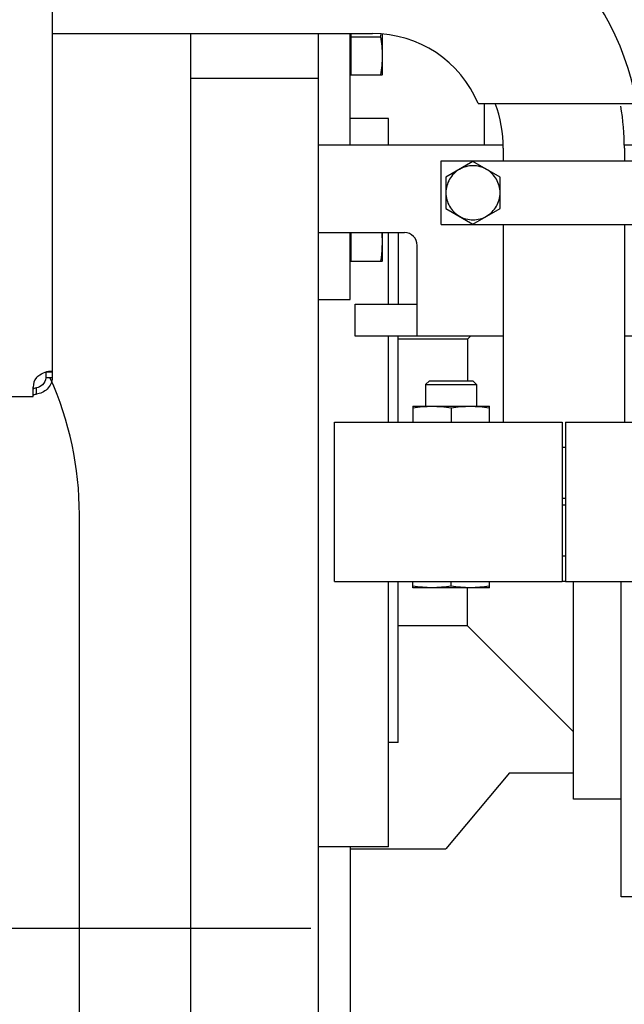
# Model space of a CAD drawing. Header units: millimetres. Extents: x 0 to 1189, y 0 to 841.
# Tile 16 of 117: x 408 to 418, y 149 to 164. Entities that reach past the tile are written whole.
import ezdxf

# ---------------------------------------------------------------- set-up
doc = ezdxf.new("R2010")
doc.units = ezdxf.units.MM
doc.header["$LTSCALE"] = 65.395
doc.linetypes.add('CENTER', pattern=[0.6, 0.375, -0.075, 0.075, -0.075])
for name, color, linetype in [('1007_881500_59_ABL648', 7, 'CONTINUOUS'), ('1007_881501_99_PBL649', 7, 'CONTINUOUS'), ('1907_765000_04_SIMPLE1_A_ABL766', 7, 'CONTINUOUS'), ('1907_765000_04_SIMPLE1_T1_A_PBL767', 7, 'CONTINUOUS'), ('1907_853507_02_PBL650', 7, 'CONTINUOUS'), ('1907_853700_11_AC_ABL643', 7, 'CONTINUOUS'), ('1907_853700_11_AC_P01_PBL768', 7, 'CONTINUOUS'), ('1907_853700_16_AC_ABL642', 7, 'CONTINUOUS'), ('1907_853700_16_AC_P01_PBL661', 7, 'CONTINUOUS'), ('1907_853800_09_ABL585', 7, 'CONTINUOUS'), ('1907_881500_13_ABL631', 7, 'CONTINUOUS'), ('1947_000000_IMO-2_SKL_PBL565', 7, 'CONTINUOUS'), ('1947_111100_12_SIMPLE1_T1_X_PBL533', 7, 'CONTINUOUS'), ('1947_111100_12_SIMPLE1_X_ABL532', 7, 'CONTINUOUS'), ('1947_111200_09_SIMPLE1_C_ABL529', 7, 'CONTINUOUS'), ('1947_111200_09_SIMPLE1_T3_C_PBL619', 7, 'CONTINUOUS'), ('32007_060000_TLKGS_KGS_ABL583', 7, 'CONTINUOUS'), ('32007_060000_TLKGS_KGS_V_ABL588', 7, 'CONTINUOUS'), ('32007_061000_TLKGS_KGS_ABL584', 7, 'CONTINUOUS'), ('32007_061000_TLKGS_KGS_V_ABL589', 7, 'CONTINUOUS'), ('32007_633500_01_SIMPLE1_T1_X_PBL762', 7, 'CONTINUOUS'), ('32007_633500_01_SIMPLE1_X_ABL761', 7, 'CONTINUOUS'), ('32007_634900_01_SIMPLE1_T1_X_PBL765', 7, 'CONTINUOUS'), ('32007_634900_01_SIMPLE1_X_ABL764', 7, 'CONTINUOUS'), ('32007_644000_01_SIMPLE1_T1_X_PBL591', 7, 'CONTINUOUS'), ('32007_644000_01_SIMPLE1_X#AF1_ABL590', 7, 'CONTINUOUS'), ('32007_842000_01_SIMPLE1_T1_X_PBL598', 7, 'CONTINUOUS'), ('32007_842000_01_SIMPLE1_X_ABL597', 7, 'CONTINUOUS'), ('32087_000000_TLKGS_MARKETING_ABL510', 7, 'CONTINUOUS'), ('32087_030000_TLKGS_V_ABL511', 7, 'CONTINUOUS'), ('32087_100000_TLKGS_V_ABL512', 7, 'CONTINUOUS'), ('32087_111000_01_SIMPLE1_X_ABL531', 7, 'CONTINUOUS'), ('B32X38-DIN2576-MAK_PBL640', 7, 'CONTINUOUS'), ('B32X38-DIN2576-MAK_PBL644', 7, 'CONTINUOUS'), ('D931_1-M10X80_PBL719', 7, 'CONTINUOUS'), ('D931_1-M16X55_PBL613', 7, 'CONTINUOUS'), ('D933-M16X70_PBL657', 7, 'CONTINUOUS'), ('D933-M16X70_PBL663', 7, 'CONTINUOUS'), ('D934-M16_PBL616', 7, 'CONTINUOUS'), ('LAUTERBACH_SP_RING_2_0140_50_PBL639', 7, 'CONTINUOUS'), ('N6003-17X26-40_PBL662', 7, 'CONTINUOUS'), ('right_6_VBL509', 7, 'CONTINUOUS'), ('RKD3000-38_PBL658', 7, 'CONTINUOUS')]:
    doc.layers.add(name, color=color, linetype=linetype)

# ---------------------------------------------------------------- blocks, each defined once
blk = doc.blocks.new('1947_111200_09_SIMPLE1_T3_C_PBL619', base_point=(400.375, 146.946))
at = {"layer": '1947_111200_09_SIMPLE1_T3_C_PBL619', "color": 7, "linetype": 'Continuous'}
blk.add_line((409.25, 140.5), (409.25, 156.5), dxfattribs=at)
blk.add_arc((404, 156.5), 5.25, 0, 24.0748, dxfattribs=at)
blk = doc.blocks.new('1947_111200_09_SIMPLE1_C_ABL529', base_point=(283.9, 174.938))
at = {"layer": '1947_111200_09_SIMPLE1_T3_C_PBL619'}
blk.add_blockref('1947_111200_09_SIMPLE1_T3_C_PBL619', (400.375, 146.946), dxfattribs=at)
blk = doc.blocks.new('1947_111100_12_SIMPLE1_T1_X_PBL533', base_point=(285.2, 169.625))
at = {"layer": '1947_111100_12_SIMPLE1_T1_X_PBL533', "color": 7, "linetype": 'Continuous'}
blk.add_line((411, 131.25), (411, 164.05), dxfattribs=at)
blk = doc.blocks.new('1947_111100_12_SIMPLE1_X_ABL532', base_point=(285.2, 169.625))
at = {"layer": '1947_111100_12_SIMPLE1_T1_X_PBL533'}
blk.add_blockref('1947_111100_12_SIMPLE1_T1_X_PBL533', (285.2, 169.625), dxfattribs=at)
blk = doc.blocks.new('32087_111000_01_SIMPLE1_X_ABL531', base_point=(285.2, 169.625))
at = {"layer": '1947_111100_12_SIMPLE1_X_ABL532'}
blk.add_blockref('1947_111100_12_SIMPLE1_X_ABL532', (285.2, 169.625), dxfattribs=at)
blk = doc.blocks.new('32087_100000_TLKGS_V_ABL512', base_point=(297.525, 166.65))
at = {"layer": '1947_111200_09_SIMPLE1_C_ABL529'}
blk.add_blockref('1947_111200_09_SIMPLE1_C_ABL529', (283.9, 174.9375), dxfattribs=at)
at = {"layer": '32087_111000_01_SIMPLE1_X_ABL531'}
blk.add_blockref('32087_111000_01_SIMPLE1_X_ABL531', (285.2, 169.625), dxfattribs=at)
blk = doc.blocks.new('32087_030000_TLKGS_V_ABL511', base_point=(315.806, 189.925))
at = {"layer": '32087_100000_TLKGS_V_ABL512'}
blk.add_blockref('32087_100000_TLKGS_V_ABL512', (297.525, 166.65), dxfattribs=at)
blk = doc.blocks.new('D931_1-M16X55_PBL613', base_point=(415.082, 156.975))
at = {"layer": 'D931_1-M16X55_PBL613', "color": 7, "linetype": 'Continuous'}
for p, q in [((414.744, 158.6), (414.682, 158.539)), ((414.744, 158.6), (415.421, 158.6)), ((415.421, 158.6), (415.482, 158.539)), ((414.682, 158.539), (415.482, 158.539)), ((414.682, 158.539), (414.682, 158.2)), ((415.482, 158.539), (415.482, 158.2)), ((414.482, 155.35), (414.482, 155.45)), ((414.482, 155.35), (414.483, 155.35)), ((415.682, 155.35), (414.483, 155.35)), ((415.082, 155.375), (415.082, 155.45)), ((415.682, 155.35), (415.682, 155.45)), ((415.682, 155.35), (415.682, 155.35))]:
    blk.add_line(p, q, dxfattribs=at)
for points in [[(415.082, 155.375), (414.983, 155.36), (414.782, 155.341), (414.581, 155.36), (414.482, 155.375)], [(415.682, 155.375), (415.583, 155.36), (415.382, 155.341), (415.181, 155.36), (415.082, 155.375)]]:
    blk.add_open_spline(points, degree=3, knots=[0, 0, 0, 0, 0.5, 1, 1, 1, 1], dxfattribs=at)
blk = doc.blocks.new('D934-M16_PBL616', base_point=(415.082, 158.075))
at = {"layer": 'D934-M16_PBL616', "color": 7, "linetype": 'Continuous'}
for p, q in [((414.482, 158.2), (414.483, 158.2)), ((414.482, 158.2), (414.482, 157.95)), ((414.483, 158.2), (415.682, 158.2)), ((415.082, 158.175), (415.082, 157.95)), ((415.682, 158.2), (415.682, 158.2)), ((415.682, 157.95), (415.682, 158.2))]:
    blk.add_line(p, q, dxfattribs=at)
for points in [[(414.482, 158.175), (414.581, 158.19), (414.782, 158.209), (414.983, 158.19), (415.082, 158.175)], [(415.082, 158.175), (415.181, 158.19), (415.382, 158.209), (415.583, 158.19), (415.682, 158.175)]]:
    blk.add_open_spline(points, degree=3, dxfattribs=at)
blk = doc.blocks.new('B32X38-DIN2576-MAK_PBL640', base_point=(416.85, 156.25))
at = {"layer": 'B32X38-DIN2576-MAK_PBL640', "color": 7, "linetype": 'Continuous'}
for p, q in [((416.826, 156.65), (416.874, 156.65)), ((416.826, 155.85), (416.874, 155.85))]:
    blk.add_line(p, q, dxfattribs=at)
blk = doc.blocks.new('B32X38-DIN2576-MAK_PBL644', base_point=(416.85, 157.15))
at = {"layer": 'B32X38-DIN2576-MAK_PBL644', "color": 7, "linetype": 'Continuous'}
for p, q in [((416.874, 157.55), (416.826, 157.55)), ((416.874, 156.75), (416.826, 156.75))]:
    blk.add_line(p, q, dxfattribs=at)
blk = doc.blocks.new('1907_853700_11_AC_P01_PBL768', base_point=(416.788, 160.452))
at = {"layer": '1907_853700_11_AC_P01_PBL768', "color": 7, "linetype": 'Continuous'}
for p, q in [((415.9, 162.25), (415.9, 162.05)), ((417.8, 162.25), (417.8, 162.05)), ((415.9, 161.05), (415.9, 157.95)), ((417.8, 161.05), (417.8, 157.95))]:
    blk.add_line(p, q, dxfattribs=at)
for radius, end in [(2.05, 20.0924), (3.95, 9.6444)]:
    blk.add_arc((413.85, 162.25), radius, 0, end, dxfattribs=at)
blk = doc.blocks.new('1907_853700_11_AC_ABL643', base_point=(416.788, 159.852))
at = {"layer": '1907_853700_11_AC_P01_PBL768'}
blk.add_blockref('1907_853700_11_AC_P01_PBL768', (416.788, 160.452), dxfattribs=at)
at = {"layer": 'B32X38-DIN2576-MAK_PBL644'}
blk.add_blockref('B32X38-DIN2576-MAK_PBL644', (416.85, 157.15), dxfattribs=at)
blk = doc.blocks.new('1907_853700_16_AC_P01_PBL661', base_point=(413.408, 164.7))
at = {"layer": '1907_853700_16_AC_P01_PBL661', "color": 7, "linetype": 'Continuous'}
for p, q in [((408.825, 166.45), (413.85, 166.45)), ((408.825, 166.45), (413.85, 166.45)), ((408.825, 164.05), (413.85, 164.05)), ((408.825, 164.05), (413.85, 164.05)), ((415.508, 162.95), (417.991, 162.95))]:
    blk.add_line(p, q, dxfattribs=at)
for radius, start in [(4.2, 9.5941), (1.8, 22.8854), (1.8, 22.8854)]:
    blk.add_arc((413.85, 162.25), radius, start, 90, dxfattribs=at)
blk = doc.blocks.new('1907_853700_16_AC_ABL642', base_point=(413.408, 161.6))
at = {"layer": '1907_853700_11_AC_ABL643'}
blk.add_blockref('1907_853700_11_AC_ABL643', (416.788, 159.852), dxfattribs=at)
at = {"layer": '1907_853700_16_AC_P01_PBL661'}
blk.add_blockref('1907_853700_16_AC_P01_PBL661', (413.408, 164.7), dxfattribs=at)
blk = doc.blocks.new('1907_853507_02_PBL650', base_point=(421.35, 161.675))
at = {"layer": '1907_853507_02_PBL650', "color": 7, "linetype": 'Continuous'}
for p, q in [((413, 162.3), (413, 164.05)), ((413.5, 162.3), (413.5, 164.05)), ((415.895, 162.3), (413, 162.3)), ((413, 159.875), (413, 162.3)), ((426.75, 162.3), (417.795, 162.3)), ((429.4, 162.3), (428.65, 162.3)), ((429.7, 159.3), (429.7, 162)), ((413, 160.925), (414.35, 160.925)), ((413.5, 159.875), (413.5, 160.925)), ((414.55, 159.3), (414.55, 160.725)), ((413, 159.875), (413.5, 159.875)), ((413.575, 159.8), (414.55, 159.8)), ((413.575, 159.3), (413.575, 159.8)), ((415.9, 159.3), (413.575, 159.3)), ((426.75, 159.3), (417.8, 159.3)), ((429.7, 159.3), (428.65, 159.3))]:
    blk.add_line(p, q, dxfattribs=at)
for centre, radius in [((419.75, 161.55), 0.225), ((421.95, 161.55), 0.225), ((423.425, 161.55), 0.275), ((425.55, 161.55), 0.225)]:
    blk.add_circle(centre, radius, dxfattribs=at)
for centre, radius in [((429.4, 162), 0.3), ((414.35, 160.725), 0.2)]:
    blk.add_arc(centre, radius, 0, 90, dxfattribs=at)
blk = doc.blocks.new('D933-M16X70_PBL657', base_point=(413.75, 160.699))
at = {"layer": 'D933-M16X70_PBL657', "color": 7, "linetype": 'Continuous'}
for p, q in [((413.51, 160.925), (413.51, 160.475)), ((414, 160.925), (414, 160.476)), ((413.51, 160.512), (413.5, 160.512)), ((413.51, 160.475), (414, 160.475)), ((413.999, 160.473), (414, 160.476))]:
    blk.add_line(p, q, dxfattribs=at)
blk.add_open_spline([(413.993, 160.925), (414.006, 160.776), (413.998, 160.623), (413.975, 160.475)], degree=3, dxfattribs=at)
blk = doc.blocks.new('RKD3000-38_PBL658', base_point=(416.85, 161.55))
at = {"layer": 'RKD3000-38_PBL658', "color": 7, "linetype": 'Continuous'}
for p, q in [((414.925, 162.05), (418.775, 162.05)), ((414.925, 161.05), (414.925, 162.05)), ((418.775, 161.05), (418.775, 162.05)), ((414.925, 161.05), (418.775, 161.05))]:
    blk.add_line(p, q, dxfattribs=at)
blk = doc.blocks.new('N6003-17X26-40_PBL662', base_point=(412, 163.35))
at = {"layer": 'N6003-17X26-40_PBL662', "color": 7, "linetype": 'Continuous'}
blk.add_line((411, 163.35), (413, 163.35), dxfattribs=at)
blk = doc.blocks.new('D933-M16X70_PBL663', base_point=(413.75, 163.724))
at = {"layer": 'D933-M16X70_PBL663', "color": 7, "linetype": 'Continuous'}
for p, q in [((413.51, 164.05), (413.51, 163.4)), ((413.51, 164), (413.975, 164)), ((414, 164.042), (414, 163.401)), ((413.51, 163.438), (413.5, 163.438)), ((413.51, 163.4), (414, 163.4)), ((413.999, 163.398), (414, 163.401))]:
    blk.add_line(p, q, dxfattribs=at)
blk.add_arc((411.449, 164.391), 2.556, 351.1996, 352.0129, dxfattribs=at)
blk.add_open_spline([(413.975, 164), (413.99, 163.901), (414.009, 163.7), (413.99, 163.499), (413.975, 163.4)], degree=3, dxfattribs=at)
blk = doc.blocks.new('D931_1-M10X80_PBL719', base_point=(415.425, 161.55))
at = {"layer": 'D931_1-M10X80_PBL719', "color": 7, "linetype": 'Continuous'}
for p, q in [((415.425, 162.041), (415, 161.795)), ((415.85, 161.795), (415.425, 162.041)), ((415, 161.795), (415, 161.305)), ((415.85, 161.305), (415.85, 161.795)), ((415, 161.305), (415.425, 161.059)), ((415.425, 161.059), (415.85, 161.305))]:
    blk.add_line(p, q, dxfattribs=at)
for points in [[(415.213, 161.918), (415.149, 161.881), (415.04, 161.772), (415, 161.623), (415, 161.55)], [(415.85, 161.55), (415.85, 161.623), (415.81, 161.772), (415.701, 161.881), (415.637, 161.918)], [(415, 161.55), (415, 161.477), (415.04, 161.328), (415.149, 161.219), (415.213, 161.182)], [(415.637, 161.182), (415.701, 161.219), (415.81, 161.328), (415.85, 161.477), (415.85, 161.55)]]:
    blk.add_open_spline(points, degree=3, knots=[0, 0, 0, 0, 0.5, 1, 1, 1, 1], dxfattribs=at)
for points in [[(415.637, 161.918), (415.574, 161.955), (415.425, 161.994), (415.276, 161.955), (415.213, 161.918)], [(415.213, 161.182), (415.276, 161.145), (415.425, 161.106), (415.574, 161.145), (415.637, 161.182)]]:
    blk.add_open_spline(points, degree=3, dxfattribs=at)
blk = doc.blocks.new('1907_853800_09_ABL585', base_point=(412.784, 194.574))
at = {"layer": '1907_853507_02_PBL650'}
blk.add_blockref('1907_853507_02_PBL650', (421.35, 161.675), dxfattribs=at)
at = {"layer": '1907_853700_16_AC_ABL642'}
blk.add_blockref('1907_853700_16_AC_ABL642', (413.408, 161.6), dxfattribs=at)
at = {"layer": 'B32X38-DIN2576-MAK_PBL640'}
blk.add_blockref('B32X38-DIN2576-MAK_PBL640', (416.85, 156.25), dxfattribs=at)
at = {"layer": 'D931_1-M10X80_PBL719'}
blk.add_blockref('D931_1-M10X80_PBL719', (415.425, 161.55), dxfattribs=at)
at = {"layer": 'D931_1-M16X55_PBL613'}
blk.add_blockref('D931_1-M16X55_PBL613', (415.082, 156.975), dxfattribs=at)
at = {"layer": 'D933-M16X70_PBL657'}
blk.add_blockref('D933-M16X70_PBL657', (413.75, 160.699), dxfattribs=at)
at = {"layer": 'D933-M16X70_PBL663'}
blk.add_blockref('D933-M16X70_PBL663', (413.75, 163.724), dxfattribs=at)
at = {"layer": 'D934-M16_PBL616'}
blk.add_blockref('D934-M16_PBL616', (415.082, 158.075), dxfattribs=at)
at = {"layer": 'N6003-17X26-40_PBL662'}
blk.add_blockref('N6003-17X26-40_PBL662', (412, 163.35), dxfattribs=at)
at = {"layer": 'RKD3000-38_PBL658'}
blk.add_blockref('RKD3000-38_PBL658', (416.85, 161.55), dxfattribs=at)
blk = doc.blocks.new('LAUTERBACH_SP_RING_2_0140_50_PBL639', base_point=(416.85, 156.7))
at = {"layer": 'LAUTERBACH_SP_RING_2_0140_50_PBL639', "color": 7, "linetype": 'Continuous'}
for p, q in [((413.25, 157.95), (416.825, 157.95)), ((413.25, 155.45), (413.25, 157.95)), ((416.825, 157.95), (416.825, 155.45)), ((416.826, 157.95), (416.826, 155.45)), ((416.874, 157.95), (416.874, 155.45)), ((416.875, 157.95), (420.45, 157.95)), ((416.875, 157.95), (416.875, 155.45)), ((420.45, 155.45), (420.45, 157.95)), ((413.25, 155.45), (416.825, 155.45)), ((416.874, 155.45), (416.826, 155.45)), ((416.875, 155.45), (420.45, 155.45))]:
    blk.add_line(p, q, dxfattribs=at)
blk = doc.blocks.new('1007_881501_99_PBL649', base_point=(400.25, 167.35))
at = {"layer": '1007_881501_99_PBL649', "color": 7, "linetype": 'Continuous'}
for p, q in [((408.825, 176.35), (408.825, 158.646)), ((408.825, 158.732), (408.725, 158.732)), ((408.725, 158.732), (408.725, 158.646)), ((408.825, 158.646), (408.725, 158.646)), ((408.525, 158.35), (408.525, 158.5)), ((408.575, 158.388), (408.575, 158.486)), ((391.675, 158.35), (408.525, 158.35))]:
    blk.add_line(p, q, dxfattribs=at)
blk.add_arc((408.775, 158.5), 0.25, 143.1301, 180, dxfattribs=at)
for points, knots in [([(408.575, 158.65), (408.607, 158.682), (408.678, 158.724), (408.758, 158.75), (408.794, 158.75)], [0, 0, 0, 0, 0.554216, 1, 1, 1, 1]), ([(408.794, 158.75), (408.802, 158.75), (408.817, 158.75), (408.825, 158.737), (408.825, 158.732)], [0, 0, 0, 0, 0.603497, 1, 1, 1, 1]), ([(408.725, 158.646), (408.725, 158.605), (408.682, 158.528), (408.61, 158.496), (408.575, 158.486)], [0, 0, 0, 0, 0.527049, 1, 1, 1, 1]), ([(408.825, 158.646), (408.825, 158.581), (408.762, 158.452), (408.637, 158.398), (408.575, 158.388)], [0, 0, 0, 0, 0.505062, 1, 1, 1, 1]), ([(408.725, 158.737), (408.725, 158.736), (408.725, 158.735), (408.725, 158.733), (408.725, 158.732)], [0, 0, 0, 0, 0.482152, 1, 1, 1, 1]), ([(408.575, 158.486), (408.57, 158.485), (408.552, 158.481), (408.535, 158.475), (408.525, 158.468)], [0, 0, 0, 0, 0.311869, 1, 1, 1, 1]), ([(408.575, 158.388), (408.57, 158.387), (408.552, 158.382), (408.535, 158.377), (408.525, 158.37)], [0, 0, 0, 0, 0.311869, 1, 1, 1, 1])]:
    blk.add_open_spline(points, degree=3, knots=knots, dxfattribs=at)
blk = doc.blocks.new('1007_881500_59_ABL648', base_point=(400.25, 167.35))
at = {"layer": '1007_881501_99_PBL649'}
blk.add_blockref('1007_881501_99_PBL649', (400.25, 167.35), dxfattribs=at)
blk = doc.blocks.new('1907_881500_13_ABL631', base_point=(410.413, 165.9))
at = {"layer": '1007_881500_59_ABL648'}
blk.add_blockref('1007_881500_59_ABL648', (400.25, 167.35), dxfattribs=at)
at = {"layer": 'LAUTERBACH_SP_RING_2_0140_50_PBL639'}
blk.add_blockref('LAUTERBACH_SP_RING_2_0140_50_PBL639', (416.85, 156.7), dxfattribs=at)
blk = doc.blocks.new('32007_061000_TLKGS_KGS_ABL584', base_point=(410.413, 194.574))
at = {"layer": '1907_853800_09_ABL585'}
blk.add_blockref('1907_853800_09_ABL585', (412.784, 194.574), dxfattribs=at)
at = {"layer": '1907_881500_13_ABL631'}
blk.add_blockref('1907_881500_13_ABL631', (410.413, 165.9), dxfattribs=at)
blk = doc.blocks.new('32007_060000_TLKGS_KGS_ABL583', base_point=(410.413, 194.574))
at = {"layer": '32007_061000_TLKGS_KGS_ABL584'}
blk.add_blockref('32007_061000_TLKGS_KGS_ABL584', (410.413, 194.574), dxfattribs=at)
blk = doc.blocks.new('32007_644000_01_SIMPLE1_T1_X_PBL591', base_point=(419.183, 158.769))
at = {"layer": '32007_644000_01_SIMPLE1_T1_X_PBL591', "color": 7, "linetype": 'Continuous'}
for p, q in [((414.1, 162.718), (413.5, 162.718)), ((414.1, 162.3), (414.1, 162.718)), ((414.1, 159.8), (414.1, 160.925)), ((414.25, 160.925), (414.25, 159.8)), ((414.1, 157.95), (414.1, 159.3)), ((414.25, 157.95), (414.25, 159.3)), ((415.338, 159.25), (414.25, 159.25)), ((415.388, 159.3), (415.338, 159.25)), ((415.338, 159.25), (415.338, 158.6)), ((414.1, 151.282), (414.1, 155.45)), ((414.25, 152.921), (414.25, 155.45)), ((415.338, 154.75), (415.338, 155.35)), ((417, 152.032), (417, 155.45)), ((417.75, 150.5), (417.75, 155.45)), ((415.338, 154.75), (414.25, 154.75)), ((417, 153.088), (415.338, 154.75)), ((414.25, 152.921), (414.1, 152.921)), ((417.75, 152.032), (417, 152.032)), ((414.1, 151.282), (413, 151.282)), ((418.5, 150.5), (417.75, 150.5))]:
    blk.add_line(p, q, dxfattribs=at)
blk = doc.blocks.new('32007_644000_01_SIMPLE1_X#AF1_ABL590', base_point=(419.373, 158.769))
at = {"layer": '32007_644000_01_SIMPLE1_T1_X_PBL591'}
blk.add_blockref('32007_644000_01_SIMPLE1_T1_X_PBL591', (419.183, 158.769), dxfattribs=at)
blk = doc.blocks.new('32007_842000_01_SIMPLE1_T1_X_PBL598', base_point=(425.913, 139.411))
at = {"layer": '32007_842000_01_SIMPLE1_T1_X_PBL598', "color": 7, "linetype": 'Continuous'}
for p, q in [((415.999, 152.442), (415, 151.25)), ((415.999, 152.442), (417, 152.442)), ((413.5, 151.25), (415, 151.25))]:
    blk.add_line(p, q, dxfattribs=at)
blk = doc.blocks.new('32007_842000_01_SIMPLE1_X_ABL597', base_point=(425.913, 139.411))
at = {"layer": '32007_842000_01_SIMPLE1_T1_X_PBL598'}
blk.add_blockref('32007_842000_01_SIMPLE1_T1_X_PBL598', (425.913, 139.411), dxfattribs=at)
blk = doc.blocks.new('32007_633500_01_SIMPLE1_T1_X_PBL762', base_point=(413, 151.125))
at = {"layer": '32007_633500_01_SIMPLE1_T1_X_PBL762', "color": 7, "linetype": 'Continuous'}
blk.add_line((413, 122.5), (413, 159.875), dxfattribs=at)
blk = doc.blocks.new('32007_633500_01_SIMPLE1_X_ABL761', base_point=(413, 151.125))
at = {"layer": '32007_633500_01_SIMPLE1_T1_X_PBL762'}
blk.add_blockref('32007_633500_01_SIMPLE1_T1_X_PBL762', (413, 151.125), dxfattribs=at)
blk = doc.blocks.new('32007_634900_01_SIMPLE1_T1_X_PBL765', base_point=(413.5, 149.626))
at = {"layer": '32007_634900_01_SIMPLE1_T1_X_PBL765', "color": 7, "linetype": 'Continuous'}
blk.add_line((413.5, 151.282), (413.5, 147.971), dxfattribs=at)
blk = doc.blocks.new('32007_634900_01_SIMPLE1_X_ABL764', base_point=(413.5, 149.626))
at = {"layer": '32007_634900_01_SIMPLE1_T1_X_PBL765'}
blk.add_blockref('32007_634900_01_SIMPLE1_T1_X_PBL765', (413.5, 149.626), dxfattribs=at)
blk = doc.blocks.new('1907_765000_04_SIMPLE1_T1_A_PBL767', base_point=(414.55, 166.127))
at = {"layer": '1907_765000_04_SIMPLE1_T1_A_PBL767', "color": 7, "linetype": 'Continuous'}
for p, q in [((413.503, 169.954), (413.5, 169.945)), ((413.75, 166.45), (413.75, 168.992)), ((415.6, 162.95), (415.6, 162.3))]:
    blk.add_line(p, q, dxfattribs=at)
blk = doc.blocks.new('1907_765000_04_SIMPLE1_A_ABL766', base_point=(414.55, 166.127))
at = {"layer": '1907_765000_04_SIMPLE1_T1_A_PBL767'}
blk.add_blockref('1907_765000_04_SIMPLE1_T1_A_PBL767', (414.55, 166.127), dxfattribs=at)
blk = doc.blocks.new('32007_061000_TLKGS_KGS_V_ABL589', base_point=(416.8, 183.875))
at = {"layer": '1907_765000_04_SIMPLE1_A_ABL766'}
blk.add_blockref('1907_765000_04_SIMPLE1_A_ABL766', (414.55, 166.127), dxfattribs=at)
at = {"layer": '32007_633500_01_SIMPLE1_X_ABL761'}
blk.add_blockref('32007_633500_01_SIMPLE1_X_ABL761', (413, 151.125), dxfattribs=at)
at = {"layer": '32007_634900_01_SIMPLE1_X_ABL764'}
blk.add_blockref('32007_634900_01_SIMPLE1_X_ABL764', (413.5, 149.626), dxfattribs=at)
at = {"layer": '32007_644000_01_SIMPLE1_X#AF1_ABL590'}
blk.add_blockref('32007_644000_01_SIMPLE1_X#AF1_ABL590', (419.373, 158.769), dxfattribs=at)
at = {"layer": '32007_842000_01_SIMPLE1_X_ABL597'}
blk.add_blockref('32007_842000_01_SIMPLE1_X_ABL597', (425.913, 139.411), dxfattribs=at)
blk = doc.blocks.new('32007_060000_TLKGS_KGS_V_ABL588', base_point=(438.788, 206.86))
at = {"layer": '32007_061000_TLKGS_KGS_V_ABL589'}
blk.add_blockref('32007_061000_TLKGS_KGS_V_ABL589', (416.8, 183.875), dxfattribs=at)
blk = doc.blocks.new('32087_000000_TLKGS_MARKETING_ABL510', base_point=(314.988, 189.925))
at = {"layer": '32007_060000_TLKGS_KGS_ABL583'}
blk.add_blockref('32007_060000_TLKGS_KGS_ABL583', (410.413, 194.574), dxfattribs=at)
at = {"layer": '32007_060000_TLKGS_KGS_V_ABL588'}
blk.add_blockref('32007_060000_TLKGS_KGS_V_ABL588', (438.788, 206.86), dxfattribs=at)
at = {"layer": '32087_030000_TLKGS_V_ABL511'}
blk.add_blockref('32087_030000_TLKGS_V_ABL511', (315.806, 189.925), dxfattribs=at)
blk = doc.blocks.new('1947_000000_IMO-2_SKL_PBL565', base_point=(280.303, 181.129))
at = {"layer": '1947_000000_IMO-2_SKL_PBL565', "color": 2, "linetype": 'CENTER'}
blk.add_line((412.881, 150), (147.726, 150), dxfattribs=at)
blk = doc.blocks.new('RIGHT_6_VBL509', base_point=(322.707, 200.325))
at = {"layer": '1947_000000_IMO-2_SKL_PBL565'}
blk.add_blockref('1947_000000_IMO-2_SKL_PBL565', (280.303, 181.129), dxfattribs=at)
at = {"layer": '32087_000000_TLKGS_MARKETING_ABL510'}
blk.add_blockref('32087_000000_TLKGS_MARKETING_ABL510', (314.988, 189.925), dxfattribs=at)

msp = doc.modelspace()

# ---------------------------------------------------------------- block references
at = {"layer": 'right_6_VBL509'}
msp.add_blockref('RIGHT_6_VBL509', (322.70686, 200.325), dxfattribs=at)

doc.saveas('drawing.dxf')
